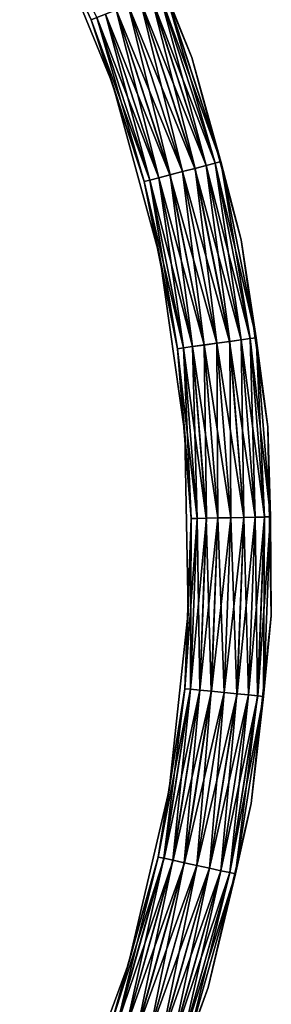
# Model space of a CAD drawing. Header units: millimetres. Extents: x -144 to 364, y -408 to 1133.
# Tile 5 of 256: x 322 to 364, y -237 to -71. Entities that reach past the tile are written whole.
import ezdxf

# ---------------------------------------------------------------- set-up
doc = ezdxf.new("R2010")
doc.units = ezdxf.units.MM
doc.header["$LTSCALE"] = 41.718519
doc.layers.add('629', color=7, linetype='CONTINUOUS')
doc.layers.add('630', color=7, linetype='CONTINUOUS')

msp = doc.modelspace()

# ---------------------------------------------------------------- linework, layer by layer
at = {"layer": '629', "color": 7, "linetype": 'CONTINUOUS', "true_color": 0xaaaaaa}
for points in [[(333.62, -70.93, -2.33), (325.84, -54, -0.17), (321.58, -44.91, -2.32), (333.62, -70.93, -2.33)], [(333.62, -70.93, -2.33), (321.58, -44.91, -2.32), (334.54, -70.57, -4.28), (333.62, -70.93, -2.33)], [(350.5, -77.31, -0.18), (346.01, -66.06, -2.34), (338.44, -47.9, -0.17), (350.5, -77.31, -0.18)], [(337.24, -81.81, -0.18), (325.84, -54, -0.17), (333.62, -70.93, -2.33), (337.24, -81.81, -0.18)], [(355.39, -94.8, -2.35), (345.09, -66.42, -4.3), (346.01, -66.06, -2.34), (355.39, -94.8, -2.35)], [(355.39, -94.8, -2.35), (346.01, -66.06, -2.34), (350.5, -77.31, -0.18), (355.39, -94.8, -2.35)], [(351.04, -95.94, -6.85), (339.81, -68.49, -7.18), (341.83, -67.7, -6.84), (351.04, -95.94, -6.85)], [(352.93, -95.44, -5.86), (341.83, -67.7, -6.84), (343.64, -66.99, -5.84), (352.93, -95.44, -5.86)], [(351.04, -95.94, -6.85), (341.83, -67.7, -6.84), (352.93, -95.44, -5.86), (351.04, -95.94, -6.85)], [(354.43, -95.05, -4.31), (343.64, -66.99, -5.84), (345.09, -66.42, -4.3), (354.43, -95.05, -4.31)], [(352.93, -95.44, -5.86), (343.64, -66.99, -5.84), (354.43, -95.05, -4.31), (352.93, -95.44, -5.86)], [(354.43, -95.05, -4.31), (345.09, -66.42, -4.3), (355.39, -94.8, -2.35), (354.43, -95.05, -4.31)], [(346.85, -97.04, -6.85), (335.98, -70, -5.84), (337.8, -69.29, -6.83), (346.85, -97.04, -6.85)], [(348.95, -96.49, -7.19), (337.8, -69.29, -6.83), (339.81, -68.49, -7.18), (348.95, -96.49, -7.19)], [(346.85, -97.04, -6.85), (337.8, -69.29, -6.83), (348.95, -96.49, -7.19), (346.85, -97.04, -6.85)], [(348.95, -96.49, -7.19), (339.81, -68.49, -7.18), (351.04, -95.94, -6.85), (348.95, -96.49, -7.19)], [(343.47, -97.93, -4.29), (333.62, -70.93, -2.33), (334.54, -70.57, -4.28), (343.47, -97.93, -4.29)], [(342.51, -98.18, -2.34), (337.24, -81.81, -0.18), (333.62, -70.93, -2.33), (342.51, -98.18, -2.34)], [(342.51, -98.18, -2.34), (333.62, -70.93, -2.33), (343.47, -97.93, -4.29), (342.51, -98.18, -2.34)], [(344.96, -97.53, -5.85), (334.54, -70.57, -4.28), (335.98, -70, -5.84), (344.96, -97.53, -5.85)], [(343.47, -97.93, -4.29), (334.54, -70.57, -4.28), (344.96, -97.53, -5.85), (343.47, -97.93, -4.29)], [(344.96, -97.53, -5.85), (335.98, -70, -5.84), (346.85, -97.04, -6.85), (344.96, -97.53, -5.85)], [(358.83, -107.98, -0.2), (355.39, -94.8, -2.35), (350.5, -77.31, -0.18), (358.83, -107.98, -0.2)], [(345.12, -110.81, -0.2), (337.24, -81.81, -0.18), (342.51, -98.18, -2.34), (345.12, -110.81, -0.2)], [(356.87, -125.07, -6.86), (348.95, -96.49, -7.19), (351.04, -95.94, -6.85), (356.87, -125.07, -6.86)], [(358.81, -124.8, -5.87), (351.04, -95.94, -6.85), (352.93, -95.44, -5.86), (358.81, -124.8, -5.87)], [(356.87, -125.07, -6.86), (351.04, -95.94, -6.85), (358.81, -124.8, -5.87), (356.87, -125.07, -6.86)], [(360.34, -124.58, -4.32), (352.93, -95.44, -5.86), (354.43, -95.05, -4.31), (360.34, -124.58, -4.32)], [(358.81, -124.8, -5.87), (352.93, -95.44, -5.86), (360.34, -124.58, -4.32), (358.81, -124.8, -5.87)], [(361.33, -124.45, -2.37), (354.43, -95.05, -4.31), (355.39, -94.8, -2.35), (361.33, -124.45, -2.37)], [(360.34, -124.58, -4.32), (354.43, -95.05, -4.31), (361.33, -124.45, -2.37), (360.34, -124.58, -4.32)], [(361.33, -124.45, -2.37), (355.39, -94.8, -2.35), (358.83, -107.98, -0.2), (361.33, -124.45, -2.37)], [(350.65, -125.93, -5.86), (343.47, -97.93, -4.29), (344.96, -97.53, -5.85), (350.65, -125.93, -5.86)], [(352.58, -125.66, -6.86), (344.96, -97.53, -5.85), (346.85, -97.04, -6.85), (352.58, -125.66, -6.86)], [(350.65, -125.93, -5.86), (344.96, -97.53, -5.85), (352.58, -125.66, -6.86), (350.65, -125.93, -5.86)], [(354.73, -125.36, -7.2), (346.85, -97.04, -6.85), (348.95, -96.49, -7.19), (354.73, -125.36, -7.2)], [(352.58, -125.66, -6.86), (346.85, -97.04, -6.85), (354.73, -125.36, -7.2), (352.58, -125.66, -6.86)], [(354.73, -125.36, -7.2), (348.95, -96.49, -7.19), (356.87, -125.07, -6.86), (354.73, -125.36, -7.2)], [(349.12, -126.15, -4.3), (342.51, -98.18, -2.34), (343.47, -97.93, -4.29), (349.12, -126.15, -4.3)], [(348.14, -126.29, -2.35), (345.12, -110.81, -0.2), (342.51, -98.18, -2.34), (348.14, -126.29, -2.35)], [(348.14, -126.29, -2.35), (342.51, -98.18, -2.34), (349.12, -126.15, -4.3), (348.14, -126.29, -2.35)], [(349.12, -126.15, -4.3), (343.47, -97.93, -4.29), (350.65, -125.93, -5.86), (349.12, -126.15, -4.3)], [(363.32, -139.45, -0.21), (361.33, -124.45, -2.37), (358.83, -107.98, -0.2), (363.32, -139.45, -0.21)], [(349.36, -140.57, -0.21), (345.12, -110.81, -0.2), (348.14, -126.29, -2.35), (349.36, -140.57, -0.21)], [(354.91, -154.76, -6.87), (350.65, -125.93, -5.86), (352.58, -125.66, -6.86), (354.91, -154.76, -6.87)], [(357.07, -154.72, -7.21), (352.58, -125.66, -6.86), (354.73, -125.36, -7.2), (357.07, -154.72, -7.21)], [(354.91, -154.76, -6.87), (352.58, -125.66, -6.86), (357.07, -154.72, -7.21), (354.91, -154.76, -6.87)], [(359.24, -154.67, -6.87), (354.73, -125.36, -7.2), (356.87, -125.07, -6.86), (359.24, -154.67, -6.87)], [(357.07, -154.72, -7.21), (354.73, -125.36, -7.2), (359.24, -154.67, -6.87), (357.07, -154.72, -7.21)], [(361.19, -154.63, -5.88), (356.87, -125.07, -6.86), (358.81, -124.8, -5.87), (361.19, -154.63, -5.88)], [(359.24, -154.67, -6.87), (356.87, -125.07, -6.86), (361.19, -154.63, -5.88), (359.24, -154.67, -6.87)], [(362.74, -154.6, -4.33), (358.81, -124.8, -5.87), (360.34, -124.58, -4.32), (362.74, -154.6, -4.33)], [(361.19, -154.63, -5.88), (358.81, -124.8, -5.87), (362.74, -154.6, -4.33), (361.19, -154.63, -5.88)], [(363.74, -154.58, -2.38), (360.34, -124.58, -4.32), (361.33, -124.45, -2.37), (363.74, -154.58, -2.38)], [(362.74, -154.6, -4.33), (360.34, -124.58, -4.32), (363.74, -154.58, -2.38), (362.74, -154.6, -4.33)], [(363.74, -154.58, -2.38), (361.33, -124.45, -2.37), (363.32, -139.45, -0.21), (363.74, -154.58, -2.38)], [(351.41, -154.84, -4.32), (348.14, -126.29, -2.35), (349.12, -126.15, -4.3), (351.41, -154.84, -4.32)], [(350.42, -154.86, -2.36), (349.36, -140.57, -0.21), (348.14, -126.29, -2.35), (350.42, -154.86, -2.36)], [(350.42, -154.86, -2.36), (348.14, -126.29, -2.35), (351.41, -154.84, -4.32), (350.42, -154.86, -2.36)], [(352.96, -154.81, -5.87), (349.12, -126.15, -4.3), (350.65, -125.93, -5.86), (352.96, -154.81, -5.87)], [(351.41, -154.84, -4.32), (349.12, -126.15, -4.3), (352.96, -154.81, -5.87), (351.41, -154.84, -4.32)], [(352.96, -154.81, -5.87), (350.65, -125.93, -5.86), (354.91, -154.76, -6.87), (352.96, -154.81, -5.87)], [(349.9, -170.62, -0.22), (349.36, -140.57, -0.21), (350.42, -154.86, -2.36), (349.9, -170.62, -0.22)], [(363.88, -171.23, -0.22), (363.74, -154.58, -2.38), (363.32, -139.45, -0.21), (363.88, -171.23, -0.22)], [(349.32, -183.5, -2.37), (349.9, -170.62, -0.22), (350.42, -154.86, -2.36), (349.32, -183.5, -2.37)], [(349.32, -183.5, -2.37), (350.42, -154.86, -2.36), (350.31, -183.6, -4.33), (349.32, -183.5, -2.37)], [(350.31, -183.6, -4.33), (350.42, -154.86, -2.36), (351.41, -154.84, -4.32), (350.31, -183.6, -4.33)], [(350.31, -183.6, -4.33), (351.41, -154.84, -4.32), (351.85, -183.75, -5.88), (350.31, -183.6, -4.33)], [(351.85, -183.75, -5.88), (351.41, -154.84, -4.32), (352.96, -154.81, -5.87), (351.85, -183.75, -5.88)], [(351.85, -183.75, -5.88), (352.96, -154.81, -5.87), (353.79, -183.94, -6.88), (351.85, -183.75, -5.88)], [(353.79, -183.94, -6.88), (352.96, -154.81, -5.87), (354.91, -154.76, -6.87), (353.79, -183.94, -6.88)], [(353.79, -183.94, -6.88), (354.91, -154.76, -6.87), (355.95, -184.15, -7.23), (353.79, -183.94, -6.88)], [(355.95, -184.15, -7.23), (354.91, -154.76, -6.87), (357.07, -154.72, -7.21), (355.95, -184.15, -7.23)], [(355.95, -184.15, -7.23), (357.07, -154.72, -7.21), (358.1, -184.36, -6.89), (355.95, -184.15, -7.23)], [(358.1, -184.36, -6.89), (357.07, -154.72, -7.21), (359.24, -154.67, -6.87), (358.1, -184.36, -6.89)], [(358.1, -184.36, -6.89), (359.24, -154.67, -6.87), (360.05, -184.55, -5.89), (358.1, -184.36, -6.89)], [(360.05, -184.55, -5.89), (359.24, -154.67, -6.87), (361.19, -154.63, -5.88), (360.05, -184.55, -5.89)], [(360.05, -184.55, -5.89), (361.19, -154.63, -5.88), (361.59, -184.7, -4.34), (360.05, -184.55, -5.89)], [(361.59, -184.7, -4.34), (361.19, -154.63, -5.88), (362.74, -154.6, -4.33), (361.59, -184.7, -4.34)], [(361.59, -184.7, -4.34), (362.74, -154.6, -4.33), (362.58, -184.79, -2.39), (361.59, -184.7, -4.34)], [(362.58, -184.79, -2.39), (362.74, -154.6, -4.33), (363.74, -154.58, -2.38), (362.58, -184.79, -2.39)], [(362.58, -184.79, -2.39), (363.74, -154.58, -2.38), (363.88, -171.23, -0.22), (362.58, -184.79, -2.39)], [(346.72, -200.5, -0.23), (349.9, -170.62, -0.22), (349.32, -183.5, -2.37), (346.72, -200.5, -0.23)], [(360.52, -202.84, -0.23), (362.58, -184.79, -2.39), (363.88, -171.23, -0.22), (360.52, -202.84, -0.23)], [(344.87, -211.82, -2.38), (346.72, -200.5, -0.23), (349.32, -183.5, -2.37), (344.87, -211.82, -2.38)], [(344.87, -211.82, -2.38), (349.32, -183.5, -2.37), (345.84, -212.03, -4.34), (344.87, -211.82, -2.38)], [(345.84, -212.03, -4.34), (349.32, -183.5, -2.37), (350.31, -183.6, -4.33), (345.84, -212.03, -4.34)], [(345.84, -212.03, -4.34), (350.31, -183.6, -4.33), (347.35, -212.36, -5.89), (345.84, -212.03, -4.34)], [(347.35, -212.36, -5.89), (350.31, -183.6, -4.33), (351.85, -183.75, -5.88), (347.35, -212.36, -5.89)], [(347.35, -212.36, -5.89), (351.85, -183.75, -5.88), (349.26, -212.77, -6.89), (347.35, -212.36, -5.89)], [(349.26, -212.77, -6.89), (351.85, -183.75, -5.88), (353.79, -183.94, -6.88), (349.26, -212.77, -6.89)], [(349.26, -212.77, -6.89), (353.79, -183.94, -6.88), (351.37, -213.24, -7.24), (349.26, -212.77, -6.89)], [(351.37, -213.24, -7.24), (353.79, -183.94, -6.88), (355.95, -184.15, -7.23), (351.37, -213.24, -7.24)], [(351.37, -213.24, -7.24), (355.95, -184.15, -7.23), (353.49, -213.7, -6.9), (351.37, -213.24, -7.24)], [(353.49, -213.7, -6.9), (355.95, -184.15, -7.23), (358.1, -184.36, -6.89), (353.49, -213.7, -6.9)], [(353.49, -213.7, -6.9), (358.1, -184.36, -6.89), (355.4, -214.12, -5.9), (353.49, -213.7, -6.9)], [(355.4, -214.12, -5.9), (358.1, -184.36, -6.89), (360.05, -184.55, -5.89), (355.4, -214.12, -5.9)], [(355.4, -214.12, -5.9), (360.05, -184.55, -5.89), (356.91, -214.45, -4.35), (355.4, -214.12, -5.9)], [(356.91, -214.45, -4.35), (360.05, -184.55, -5.89), (361.59, -184.7, -4.34), (356.91, -214.45, -4.35)], [(356.91, -214.45, -4.35), (361.59, -184.7, -4.34), (357.88, -214.66, -2.4), (356.91, -214.45, -4.35)], [(357.88, -214.66, -2.4), (361.59, -184.7, -4.34), (362.58, -184.79, -2.39), (357.88, -214.66, -2.4)], [(357.88, -214.66, -2.4), (362.58, -184.79, -2.39), (360.52, -202.84, -0.23), (357.88, -214.66, -2.4)], [(339.88, -229.77, -0.24), (346.72, -200.5, -0.23), (344.87, -211.82, -2.38), (339.88, -229.77, -0.24)], [(353.29, -233.79, -0.25), (357.88, -214.66, -2.4), (360.52, -202.84, -0.23), (353.29, -233.79, -0.25)], [(337.12, -239.41, -2.39), (339.88, -229.77, -0.24), (344.87, -211.82, -2.38), (337.12, -239.41, -2.39)], [(337.12, -239.41, -2.39), (344.87, -211.82, -2.38), (338.05, -239.74, -4.35), (337.12, -239.41, -2.39)], [(338.05, -239.74, -4.35), (344.87, -211.82, -2.38), (345.84, -212.03, -4.34), (338.05, -239.74, -4.35)], [(338.05, -239.74, -4.35), (345.84, -212.03, -4.34), (339.52, -240.24, -5.9), (338.05, -239.74, -4.35)], [(339.52, -240.24, -5.9), (345.84, -212.03, -4.34), (347.35, -212.36, -5.89), (339.52, -240.24, -5.9)], [(339.52, -240.24, -5.9), (347.35, -212.36, -5.89), (341.36, -240.88, -6.9), (339.52, -240.24, -5.9)], [(341.36, -240.88, -6.9), (347.35, -212.36, -5.89), (349.26, -212.77, -6.89), (341.36, -240.88, -6.9)], [(341.36, -240.88, -6.9), (349.26, -212.77, -6.89), (343.41, -241.59, -7.25), (341.36, -240.88, -6.9)], [(343.41, -241.59, -7.25), (349.26, -212.77, -6.89), (351.37, -213.24, -7.24), (343.41, -241.59, -7.25)], [(343.41, -241.59, -7.25), (351.37, -213.24, -7.24), (345.45, -242.29, -6.91), (343.41, -241.59, -7.25)], [(345.45, -242.29, -6.91), (351.37, -213.24, -7.24), (353.49, -213.7, -6.9), (345.45, -242.29, -6.91)], [(345.45, -242.29, -6.91), (353.49, -213.7, -6.9), (347.3, -242.93, -5.91), (345.45, -242.29, -6.91)], [(347.3, -242.93, -5.91), (353.49, -213.7, -6.9), (355.4, -214.12, -5.9), (347.3, -242.93, -5.91)], [(347.3, -242.93, -5.91), (355.4, -214.12, -5.9), (348.77, -243.44, -4.37), (347.3, -242.93, -5.91)], [(348.77, -243.44, -4.37), (355.4, -214.12, -5.9), (356.91, -214.45, -4.35), (348.77, -243.44, -4.37)], [(348.77, -243.44, -4.37), (356.91, -214.45, -4.35), (349.71, -243.77, -2.41), (348.77, -243.44, -4.37)], [(349.71, -243.77, -2.41), (356.91, -214.45, -4.35), (357.88, -214.66, -2.4), (349.71, -243.77, -2.41)], [(349.71, -243.77, -2.41), (357.88, -214.66, -2.4), (353.29, -233.79, -0.25), (349.71, -243.77, -2.41)], [(329.48, -257.96, -0.26), (339.88, -229.77, -0.24), (337.12, -239.41, -2.39), (329.48, -257.96, -0.26)], [(342.29, -263.61, -0.26), (349.71, -243.77, -2.41), (353.29, -233.79, -0.25), (342.29, -263.61, -0.26)]]:
    msp.add_3dface(points, dxfattribs=at)
at = {"layer": '630', "color": 7, "linetype": 'CONTINUOUS', "true_color": 0xaaaaaa}
for points in [[(350.5, -77.31, -0.18), (338.44, -47.9, -0.17), (346.02, -66.06, 1.97), (350.5, -77.31, -0.18)], [(325.84, -54, -0.17), (337.24, -81.81, -0.18), (333.62, -70.93, 1.98), (325.84, -54, -0.17)], [(354.44, -95.05, 3.91), (346.02, -66.06, 1.97), (345.1, -66.42, 3.92), (354.44, -95.05, 3.91)], [(355.4, -94.8, 1.96), (350.5, -77.31, -0.18), (346.02, -66.06, 1.97), (355.4, -94.8, 1.96)], [(355.4, -94.8, 1.96), (346.02, -66.06, 1.97), (354.44, -95.05, 3.91), (355.4, -94.8, 1.96)], [(348.96, -96.49, 6.81), (341.84, -67.7, 6.47), (339.83, -68.49, 6.82), (348.96, -96.49, 6.81)], [(351.06, -95.94, 6.46), (343.66, -66.99, 5.48), (341.84, -67.7, 6.47), (351.06, -95.94, 6.46)], [(351.06, -95.94, 6.46), (341.84, -67.7, 6.47), (348.96, -96.49, 6.81), (351.06, -95.94, 6.46)], [(352.94, -95.45, 5.46), (345.1, -66.42, 3.92), (343.66, -66.99, 5.48), (352.94, -95.45, 5.46)], [(352.94, -95.45, 5.46), (343.66, -66.99, 5.48), (351.06, -95.94, 6.46), (352.94, -95.45, 5.46)], [(354.44, -95.05, 3.91), (345.1, -66.42, 3.92), (352.94, -95.45, 5.46), (354.44, -95.05, 3.91)], [(344.98, -97.54, 5.47), (337.81, -69.29, 6.48), (335.99, -70, 5.49), (344.98, -97.54, 5.47)], [(346.87, -97.04, 6.47), (339.83, -68.49, 6.82), (337.81, -69.29, 6.48), (346.87, -97.04, 6.47)], [(346.87, -97.04, 6.47), (337.81, -69.29, 6.48), (344.98, -97.54, 5.47), (346.87, -97.04, 6.47)], [(348.96, -96.49, 6.81), (339.83, -68.49, 6.82), (346.87, -97.04, 6.47), (348.96, -96.49, 6.81)], [(342.51, -98.18, 1.97), (334.55, -70.57, 3.94), (333.62, -70.93, 1.98), (342.51, -98.18, 1.97)], [(337.24, -81.81, -0.18), (342.51, -98.18, 1.97), (333.62, -70.93, 1.98), (337.24, -81.81, -0.18)], [(343.48, -97.93, 3.92), (335.99, -70, 5.49), (334.55, -70.57, 3.94), (343.48, -97.93, 3.92)], [(343.48, -97.93, 3.92), (334.55, -70.57, 3.94), (342.51, -98.18, 1.97), (343.48, -97.93, 3.92)], [(344.98, -97.54, 5.47), (335.99, -70, 5.49), (343.48, -97.93, 3.92), (344.98, -97.54, 5.47)], [(358.83, -107.98, -0.2), (350.5, -77.31, -0.18), (355.4, -94.8, 1.96), (358.83, -107.98, -0.2)], [(337.24, -81.81, -0.18), (345.12, -110.81, -0.2), (342.51, -98.18, 1.97), (337.24, -81.81, -0.18)], [(354.74, -125.37, 6.8), (351.06, -95.94, 6.46), (348.96, -96.49, 6.81), (354.74, -125.37, 6.8)], [(356.89, -125.07, 6.45), (352.94, -95.45, 5.46), (351.06, -95.94, 6.46), (356.89, -125.07, 6.45)], [(356.89, -125.07, 6.45), (351.06, -95.94, 6.46), (354.74, -125.37, 6.8), (356.89, -125.07, 6.45)], [(358.82, -124.8, 5.45), (354.44, -95.05, 3.91), (352.94, -95.45, 5.46), (358.82, -124.8, 5.45)], [(358.82, -124.8, 5.45), (352.94, -95.45, 5.46), (356.89, -125.07, 6.45), (358.82, -124.8, 5.45)], [(360.35, -124.58, 3.9), (355.4, -94.8, 1.96), (354.44, -95.05, 3.91), (360.35, -124.58, 3.9)], [(360.35, -124.58, 3.9), (354.44, -95.05, 3.91), (358.82, -124.8, 5.45), (360.35, -124.58, 3.9)], [(361.33, -124.45, 1.94), (358.83, -107.98, -0.2), (355.4, -94.8, 1.96), (361.33, -124.45, 1.94)], [(361.33, -124.45, 1.94), (355.4, -94.8, 1.96), (360.35, -124.58, 3.9), (361.33, -124.45, 1.94)], [(349.13, -126.15, 3.91), (344.98, -97.54, 5.47), (343.48, -97.93, 3.92), (349.13, -126.15, 3.91)], [(350.66, -125.94, 5.46), (346.87, -97.04, 6.47), (344.98, -97.54, 5.47), (350.66, -125.94, 5.46)], [(350.66, -125.94, 5.46), (344.98, -97.54, 5.47), (349.13, -126.15, 3.91), (350.66, -125.94, 5.46)], [(352.6, -125.67, 6.46), (348.96, -96.49, 6.81), (346.87, -97.04, 6.47), (352.6, -125.67, 6.46)], [(352.6, -125.67, 6.46), (346.87, -97.04, 6.47), (350.66, -125.94, 5.46), (352.6, -125.67, 6.46)], [(354.74, -125.37, 6.8), (348.96, -96.49, 6.81), (352.6, -125.67, 6.46), (354.74, -125.37, 6.8)], [(348.14, -126.29, 1.96), (343.48, -97.93, 3.92), (342.51, -98.18, 1.97), (348.14, -126.29, 1.96)], [(345.12, -110.81, -0.2), (348.14, -126.29, 1.96), (342.51, -98.18, 1.97), (345.12, -110.81, -0.2)], [(349.13, -126.15, 3.91), (343.48, -97.93, 3.92), (348.14, -126.29, 1.96), (349.13, -126.15, 3.91)], [(363.32, -139.45, -0.21), (358.83, -107.98, -0.2), (361.33, -124.45, 1.94), (363.32, -139.45, -0.21)], [(345.12, -110.81, -0.2), (349.36, -140.57, -0.21), (348.14, -126.29, 1.96), (345.12, -110.81, -0.2)], [(352.97, -154.81, 5.45), (352.6, -125.67, 6.46), (350.66, -125.94, 5.46), (352.97, -154.81, 5.45)], [(354.92, -154.77, 6.45), (354.74, -125.37, 6.8), (352.6, -125.67, 6.46), (354.92, -154.77, 6.45)], [(354.92, -154.77, 6.45), (352.6, -125.67, 6.46), (352.97, -154.81, 5.45), (354.92, -154.77, 6.45)], [(357.09, -154.72, 6.79), (356.89, -125.07, 6.45), (354.74, -125.37, 6.8), (357.09, -154.72, 6.79)], [(357.09, -154.72, 6.79), (354.74, -125.37, 6.8), (354.92, -154.77, 6.45), (357.09, -154.72, 6.79)], [(359.25, -154.68, 6.44), (358.82, -124.8, 5.45), (356.89, -125.07, 6.45), (359.25, -154.68, 6.44)], [(359.25, -154.68, 6.44), (356.89, -125.07, 6.45), (357.09, -154.72, 6.79), (359.25, -154.68, 6.44)], [(361.2, -154.64, 5.44), (360.35, -124.58, 3.9), (358.82, -124.8, 5.45), (361.2, -154.64, 5.44)], [(361.2, -154.64, 5.44), (358.82, -124.8, 5.45), (359.25, -154.68, 6.44), (361.2, -154.64, 5.44)], [(362.75, -154.61, 3.89), (361.33, -124.45, 1.94), (360.35, -124.58, 3.9), (362.75, -154.61, 3.89)], [(362.75, -154.61, 3.89), (360.35, -124.58, 3.9), (361.2, -154.64, 5.44), (362.75, -154.61, 3.89)], [(363.74, -154.58, 1.93), (363.32, -139.45, -0.21), (361.33, -124.45, 1.94), (363.74, -154.58, 1.93)], [(363.74, -154.58, 1.93), (361.33, -124.45, 1.94), (362.75, -154.61, 3.89), (363.74, -154.58, 1.93)], [(350.42, -154.86, 1.95), (349.13, -126.15, 3.91), (348.14, -126.29, 1.96), (350.42, -154.86, 1.95)], [(349.36, -140.57, -0.21), (350.42, -154.86, 1.95), (348.14, -126.29, 1.96), (349.36, -140.57, -0.21)], [(351.42, -154.84, 3.9), (350.66, -125.94, 5.46), (349.13, -126.15, 3.91), (351.42, -154.84, 3.9)], [(351.42, -154.84, 3.9), (349.13, -126.15, 3.91), (350.42, -154.86, 1.95), (351.42, -154.84, 3.9)], [(352.97, -154.81, 5.45), (350.66, -125.94, 5.46), (351.42, -154.84, 3.9), (352.97, -154.81, 5.45)], [(349.36, -140.57, -0.21), (349.9, -170.62, -0.22), (350.42, -154.86, 1.95), (349.36, -140.57, -0.21)], [(363.88, -171.23, -0.22), (363.32, -139.45, -0.21), (363.74, -154.58, 1.93), (363.88, -171.23, -0.22)], [(350.32, -183.6, 3.89), (351.42, -154.84, 3.9), (349.33, -183.5, 1.94), (350.32, -183.6, 3.89)], [(349.33, -183.5, 1.94), (351.42, -154.84, 3.9), (350.42, -154.86, 1.95), (349.33, -183.5, 1.94)], [(349.9, -170.62, -0.22), (349.33, -183.5, 1.94), (350.42, -154.86, 1.95), (349.9, -170.62, -0.22)], [(351.86, -183.75, 5.44), (352.97, -154.81, 5.45), (350.32, -183.6, 3.89), (351.86, -183.75, 5.44)], [(350.32, -183.6, 3.89), (352.97, -154.81, 5.45), (351.42, -154.84, 3.9), (350.32, -183.6, 3.89)], [(353.81, -183.94, 6.43), (354.92, -154.77, 6.45), (351.86, -183.75, 5.44), (353.81, -183.94, 6.43)], [(351.86, -183.75, 5.44), (354.92, -154.77, 6.45), (352.97, -154.81, 5.45), (351.86, -183.75, 5.44)], [(355.97, -184.15, 6.77), (357.09, -154.72, 6.79), (353.81, -183.94, 6.43), (355.97, -184.15, 6.77)], [(353.81, -183.94, 6.43), (357.09, -154.72, 6.79), (354.92, -154.77, 6.45), (353.81, -183.94, 6.43)], [(358.12, -184.36, 6.43), (359.25, -154.68, 6.44), (355.97, -184.15, 6.77), (358.12, -184.36, 6.43)], [(355.97, -184.15, 6.77), (359.25, -154.68, 6.44), (357.09, -154.72, 6.79), (355.97, -184.15, 6.77)], [(360.06, -184.55, 5.43), (361.2, -154.64, 5.44), (358.12, -184.36, 6.43), (360.06, -184.55, 5.43)], [(358.12, -184.36, 6.43), (361.2, -154.64, 5.44), (359.25, -154.68, 6.44), (358.12, -184.36, 6.43)], [(361.6, -184.7, 3.88), (362.75, -154.61, 3.89), (360.06, -184.55, 5.43), (361.6, -184.7, 3.88)], [(360.06, -184.55, 5.43), (362.75, -154.61, 3.89), (361.2, -154.64, 5.44), (360.06, -184.55, 5.43)], [(362.59, -184.8, 1.92), (363.74, -154.58, 1.93), (361.6, -184.7, 3.88), (362.59, -184.8, 1.92)], [(361.6, -184.7, 3.88), (363.74, -154.58, 1.93), (362.75, -154.61, 3.89), (361.6, -184.7, 3.88)], [(362.59, -184.8, 1.92), (363.88, -171.23, -0.22), (363.74, -154.58, 1.93), (362.59, -184.8, 1.92)], [(349.9, -170.62, -0.22), (346.72, -200.5, -0.23), (349.33, -183.5, 1.94), (349.9, -170.62, -0.22)], [(360.52, -202.84, -0.23), (363.88, -171.23, -0.22), (362.59, -184.8, 1.92), (360.52, -202.84, -0.23)], [(346.72, -200.5, -0.23), (344.88, -211.82, 1.93), (349.33, -183.5, 1.94), (346.72, -200.5, -0.23)], [(344.88, -211.82, 1.93), (350.32, -183.6, 3.89), (349.33, -183.5, 1.94), (344.88, -211.82, 1.93)], [(345.85, -212.03, 3.88), (350.32, -183.6, 3.89), (344.88, -211.82, 1.93), (345.85, -212.03, 3.88)], [(345.85, -212.03, 3.88), (351.86, -183.75, 5.44), (350.32, -183.6, 3.89), (345.85, -212.03, 3.88)], [(347.36, -212.37, 5.43), (351.86, -183.75, 5.44), (345.85, -212.03, 3.88), (347.36, -212.37, 5.43)], [(347.36, -212.37, 5.43), (353.81, -183.94, 6.43), (351.86, -183.75, 5.44), (347.36, -212.37, 5.43)], [(349.27, -212.78, 6.42), (353.81, -183.94, 6.43), (347.36, -212.37, 5.43), (349.27, -212.78, 6.42)], [(349.27, -212.78, 6.42), (355.97, -184.15, 6.77), (353.81, -183.94, 6.43), (349.27, -212.78, 6.42)], [(351.39, -213.25, 6.76), (355.97, -184.15, 6.77), (349.27, -212.78, 6.42), (351.39, -213.25, 6.76)], [(351.39, -213.25, 6.76), (358.12, -184.36, 6.43), (355.97, -184.15, 6.77), (351.39, -213.25, 6.76)], [(353.5, -213.71, 6.42), (358.12, -184.36, 6.43), (351.39, -213.25, 6.76), (353.5, -213.71, 6.42)], [(353.5, -213.71, 6.42), (360.06, -184.55, 5.43), (358.12, -184.36, 6.43), (353.5, -213.71, 6.42)], [(355.41, -214.12, 5.42), (360.06, -184.55, 5.43), (353.5, -213.71, 6.42), (355.41, -214.12, 5.42)], [(355.41, -214.12, 5.42), (361.6, -184.7, 3.88), (360.06, -184.55, 5.43), (355.41, -214.12, 5.42)], [(356.92, -214.45, 3.86), (361.6, -184.7, 3.88), (355.41, -214.12, 5.42), (356.92, -214.45, 3.86)], [(356.92, -214.45, 3.86), (362.59, -184.8, 1.92), (361.6, -184.7, 3.88), (356.92, -214.45, 3.86)], [(357.89, -214.66, 1.91), (362.59, -184.8, 1.92), (356.92, -214.45, 3.86), (357.89, -214.66, 1.91)], [(357.89, -214.66, 1.91), (360.52, -202.84, -0.23), (362.59, -184.8, 1.92), (357.89, -214.66, 1.91)], [(346.72, -200.5, -0.23), (339.88, -229.77, -0.24), (344.88, -211.82, 1.93), (346.72, -200.5, -0.23)], [(353.29, -233.79, -0.25), (360.52, -202.84, -0.23), (357.89, -214.66, 1.91), (353.29, -233.79, -0.25)], [(339.88, -229.77, -0.24), (337.12, -239.42, 1.92), (344.88, -211.82, 1.93), (339.88, -229.77, -0.24)], [(337.12, -239.42, 1.92), (345.85, -212.03, 3.88), (344.88, -211.82, 1.93), (337.12, -239.42, 1.92)], [(338.06, -239.74, 3.87), (345.85, -212.03, 3.88), (337.12, -239.42, 1.92), (338.06, -239.74, 3.87)], [(338.06, -239.74, 3.87), (347.36, -212.37, 5.43), (345.85, -212.03, 3.88), (338.06, -239.74, 3.87)], [(339.53, -240.25, 5.42), (347.36, -212.37, 5.43), (338.06, -239.74, 3.87), (339.53, -240.25, 5.42)], [(339.53, -240.25, 5.42), (349.27, -212.78, 6.42), (347.36, -212.37, 5.43), (339.53, -240.25, 5.42)], [(341.38, -240.89, 6.41), (349.27, -212.78, 6.42), (339.53, -240.25, 5.42), (341.38, -240.89, 6.41)], [(341.38, -240.89, 6.41), (351.39, -213.25, 6.76), (349.27, -212.78, 6.42), (341.38, -240.89, 6.41)], [(343.42, -241.6, 6.75), (351.39, -213.25, 6.76), (341.38, -240.89, 6.41), (343.42, -241.6, 6.75)], [(343.42, -241.6, 6.75), (353.5, -213.71, 6.42), (351.39, -213.25, 6.76), (343.42, -241.6, 6.75)], [(345.47, -242.3, 6.41), (353.5, -213.71, 6.42), (343.42, -241.6, 6.75), (345.47, -242.3, 6.41)], [(345.47, -242.3, 6.41), (355.41, -214.12, 5.42), (353.5, -213.71, 6.42), (345.47, -242.3, 6.41)], [(347.31, -242.94, 5.41), (355.41, -214.12, 5.42), (345.47, -242.3, 6.41), (347.31, -242.94, 5.41)], [(347.31, -242.94, 5.41), (356.92, -214.45, 3.86), (355.41, -214.12, 5.42), (347.31, -242.94, 5.41)], [(348.78, -243.45, 3.85), (356.92, -214.45, 3.86), (347.31, -242.94, 5.41), (348.78, -243.45, 3.85)], [(348.78, -243.45, 3.85), (357.89, -214.66, 1.91), (356.92, -214.45, 3.86), (348.78, -243.45, 3.85)], [(349.71, -243.77, 1.9), (357.89, -214.66, 1.91), (348.78, -243.45, 3.85), (349.71, -243.77, 1.9)], [(349.71, -243.77, 1.9), (353.29, -233.79, -0.25), (357.89, -214.66, 1.91), (349.71, -243.77, 1.9)], [(339.88, -229.77, -0.24), (329.48, -257.96, -0.26), (337.12, -239.42, 1.92), (339.88, -229.77, -0.24)], [(342.29, -263.61, -0.26), (353.29, -233.79, -0.25), (349.71, -243.77, 1.9), (342.29, -263.61, -0.26)]]:
    msp.add_3dface(points, dxfattribs=at)

doc.saveas('drawing.dxf')
